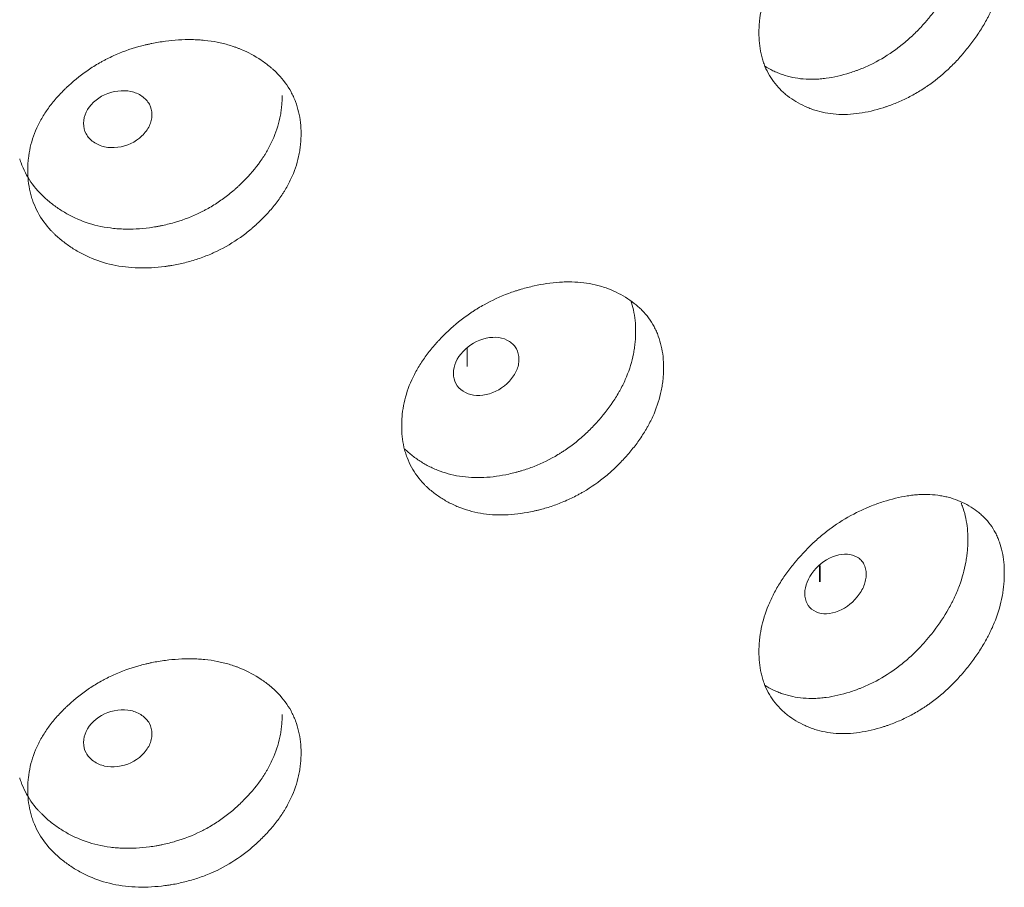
# Model space of a CAD drawing. Header units: millimetres. Extents: x 4 to 1188, y 1 to 840.
# Tile 161 of 210: x 967.48 to 971.56, y 205.1 to 208.7. Entities that reach past the tile are written whole.
import ezdxf

# ---------------------------------------------------------------- set-up
doc = ezdxf.new("R2010")
doc.units = ezdxf.units.MM
doc.layers.add('1', color=7, linetype='Continuous')

msp = doc.modelspace()

# ---------------------------------------------------------------- linework, layer by layer
at = {"layer": '1', "color": 154, "linetype": 'Continuous', "lineweight": 13}
msp.add_line((969.3326, 207.3388), (969.3326, 207.2621), dxfattribs=at)
at = {"layer": '1', "color": 154, "linetype": 'Continuous', "lineweight": 35}
msp.add_line((970.7922, 206.4381), (970.7922, 206.3704), dxfattribs=at)
at = {"layer": '1', "color": 154, "linetype": 'Continuous', "lineweight": 13}
for points, knots in [([(971.5569, 208.9718), (971.5569, 208.9699), (971.5569, 208.9679), (971.5569, 208.964), (971.5568, 208.9582), (971.5563, 208.9444), (971.555, 208.9245), (971.5531, 208.9084), (971.5514, 208.8962), (971.5508, 208.8921), (971.5495, 208.884), (971.5488, 208.8799), (971.5419, 208.8433), (971.5326, 208.8107), (971.5138, 208.7616), (971.5067, 208.7453), (971.4968, 208.7248), (971.4948, 208.7207), (971.4906, 208.7125), (971.4842, 208.7003), (971.4775, 208.6883), (971.4635, 208.6645), (971.4536, 208.6489), (971.4378, 208.6259), (971.4324, 208.6183), (971.4213, 208.6032), (971.4157, 208.5957), (971.404, 208.5809), (971.3981, 208.5735), (971.3889, 208.5626), (971.3859, 208.559), (971.3797, 208.5518), (971.3765, 208.5482), (971.3607, 208.5306), (971.3477, 208.517), (971.3073, 208.4776), (971.2786, 208.4535), (971.2441, 208.4289), (971.2403, 208.4262), (971.2326, 208.4209), (971.2209, 208.4132), (971.2092, 208.4058), (971.1856, 208.3917), (971.1697, 208.383), (971.1375, 208.367), (971.1213, 208.3597), (971.0967, 208.3498), (971.0884, 208.3466), (971.076, 208.3421), (971.0718, 208.3407), (971.0635, 208.3379), (971.0593, 208.3365), (971.0219, 208.3246), (970.989, 208.3167), (970.94, 208.3098), (970.9237, 208.3083), (970.8914, 208.307), (970.8756, 208.3072), (970.8294, 208.3105), (970.7928, 208.3174), (970.7584, 208.3295), (970.7449, 208.3347), (970.7382, 208.3375), (970.7185, 208.3464), (970.706, 208.3531), (970.6819, 208.3676), (970.6704, 208.3754), (970.6539, 208.3882), (970.6458, 208.3949), (970.6381, 208.4019), (970.6331, 208.4067), (970.6306, 208.4091), (970.6086, 208.4314), (970.5922, 208.4536), (970.5725, 208.4903), (970.5653, 208.5063), (970.5594, 208.5232), (970.5572, 208.5301), (970.5561, 208.5335), (970.5531, 208.544), (970.5513, 208.5511), (970.5434, 208.5869), (970.5399, 208.6242), (970.5409, 208.6632), (970.5417, 208.6789), (970.5423, 208.6869), (970.5447, 208.7107), (970.5471, 208.7266), (970.5567, 208.7746), (970.5665, 208.8068), (970.5816, 208.8433), (970.5833, 208.8473), (970.5869, 208.8554), (970.5924, 208.8675), (970.5983, 208.8794), (970.6107, 208.9031), (970.6197, 208.9186), (970.639, 208.9493), (970.6494, 208.9644), (970.6658, 208.9867), (970.6715, 208.9941), (970.6802, 209.0051), (970.6832, 209.0088), (970.6891, 209.0161), (970.6921, 209.0197), (970.7194, 209.052), (970.7453, 209.0792), (970.7872, 209.1173), (970.8016, 209.1295), (970.8203, 209.1443), (970.824, 209.1472), (970.8316, 209.1529), (970.8353, 209.1557), (970.8467, 209.164), (970.8544, 209.1694), (970.893, 209.1955), (970.9247, 209.2136), (970.9655, 209.2332), (970.9778, 209.2389), (970.9902, 209.2442), (970.9985, 209.2476), (971.0027, 209.2493), (971.0234, 209.2576), (971.04, 209.2634), (971.0895, 209.2793), (971.1223, 209.2874), (971.159, 209.2931), (971.1631, 209.2936), (971.1712, 209.2947), (971.1832, 209.2962), (971.211, 209.2985), (971.2493, 209.2987), (971.286, 209.2949), (971.3108, 209.29), (971.3213, 209.2875), (971.3282, 209.2857), (971.3317, 209.2847), (971.3623, 209.2757), (971.3873, 209.2648), (971.4221, 209.2445), (971.4332, 209.2372), (971.4464, 209.2271), (971.449, 209.225), (971.4542, 209.2208), (971.4618, 209.2144), (971.4689, 209.2076), (971.492, 209.1843), (971.5077, 209.1631), (971.5234, 209.1331), (971.5263, 209.1269), (971.5319, 209.1142), (971.5344, 209.1078), (971.5413, 209.0881), (971.5451, 209.0745), (971.5541, 209.0325), (971.5569, 209.0029), (971.5569, 208.9718)], [0, 0, 0, 0, 0.001953, 0.001953, 0.003906, 0.007813, 0.015625, 0.023438, 0.023438, 0.027344, 0.027344, 0.03125, 0.03125, 0.0625, 0.0625, 0.078125, 0.078125, 0.082031, 0.082031, 0.085938, 0.09375, 0.09375, 0.109375, 0.109375, 0.117188, 0.117188, 0.125, 0.125, 0.132813, 0.132813, 0.136719, 0.136719, 0.140625, 0.140625, 0.15625, 0.15625, 0.1875, 0.1875, 0.191406, 0.191406, 0.195313, 0.203125, 0.203125, 0.21875, 0.21875, 0.234375, 0.234375, 0.242188, 0.242188, 0.246094, 0.246094, 0.25, 0.25, 0.28125, 0.28125, 0.296875, 0.296875, 0.3125, 0.3125, 0.34375, 0.351563, 0.351563, 0.359375, 0.359375, 0.375, 0.375, 0.390625, 0.390625, 0.398438, 0.402344, 0.402344, 0.40625, 0.40625, 0.4375, 0.4375, 0.453125, 0.457031, 0.457031, 0.460938, 0.460938, 0.46875, 0.46875, 0.5, 0.507813, 0.507813, 0.515625, 0.515625, 0.53125, 0.53125, 0.5625, 0.5625, 0.566406, 0.566406, 0.570313, 0.578125, 0.578125, 0.59375, 0.59375, 0.609375, 0.609375, 0.617188, 0.617188, 0.621094, 0.621094, 0.625, 0.625, 0.65625, 0.65625, 0.671875, 0.671875, 0.675781, 0.675781, 0.679688, 0.679688, 0.6875, 0.6875, 0.71875, 0.71875, 0.726563, 0.730469, 0.730469, 0.734375, 0.734375, 0.75, 0.75, 0.78125, 0.78125, 0.785156, 0.785156, 0.789063, 0.796875, 0.8125, 0.828125, 0.835938, 0.839844, 0.839844, 0.84375, 0.84375, 0.875, 0.875, 0.890625, 0.890625, 0.894531, 0.894531, 0.898438, 0.90625, 0.90625, 0.9375, 0.9375, 0.945313, 0.945313, 0.953125, 0.953125, 0.96875, 0.96875, 1, 1, 1, 1]), ([(971.406, 209.1119), (971.406, 209.11), (971.406, 209.108), (971.4059, 209.1042), (971.4058, 209.0984), (971.4054, 209.0848), (971.4041, 209.0652), (971.4024, 209.0493), (971.4008, 209.0373), (971.4002, 209.0333), (971.3989, 209.0253), (971.3982, 209.0212), (971.3917, 208.9851), (971.3829, 208.9529), (971.3649, 208.9044), (971.3581, 208.8882), (971.3486, 208.868), (971.3467, 208.864), (971.3427, 208.8559), (971.3366, 208.8438), (971.3301, 208.8318), (971.3077, 208.7924), (971.2873, 208.7619), (971.2591, 208.725), (971.2533, 208.7177), (971.2444, 208.7068), (971.2414, 208.7032), (971.2354, 208.696), (971.2323, 208.6924), (971.217, 208.6748), (971.1916, 208.6476), (971.1575, 208.616), (971.1324, 208.5954), (971.1214, 208.5868), (971.114, 208.5812), (971.1102, 208.5784), (971.0764, 208.5538), (971.0455, 208.535), (970.9979, 208.511), (970.9778, 208.5019), (970.9575, 208.4939), (970.9493, 208.4908), (970.9452, 208.4892), (970.9329, 208.4848), (970.9247, 208.482), (970.8838, 208.469), (970.8512, 208.4613), (970.8108, 208.4559), (970.8028, 208.455), (970.7907, 208.454), (970.7867, 208.4537), (970.7787, 208.4533), (970.7588, 208.4525), (970.7395, 208.453), (970.6943, 208.4569), (970.662, 208.4637), (970.6316, 208.4746), (970.6248, 208.4772), (970.6215, 208.4785), (970.6116, 208.4826), (970.6051, 208.4855), (970.5873, 208.4941), (970.5764, 208.5001), (970.5658, 208.5067)], [0, 0, 0, 0, 0.00523, 0.00523, 0.010461, 0.020921, 0.041843, 0.062764, 0.062764, 0.073225, 0.073225, 0.083686, 0.083686, 0.167371, 0.167371, 0.209214, 0.209214, 0.219674, 0.219674, 0.230135, 0.251057, 0.251057, 0.334742, 0.334742, 0.355663, 0.355663, 0.366124, 0.366124, 0.376585, 0.376585, 0.418428, 0.46027, 0.481192, 0.491652, 0.491652, 0.502113, 0.502113, 0.585799, 0.585799, 0.627641, 0.638102, 0.638102, 0.648563, 0.648563, 0.669484, 0.669484, 0.75317, 0.75317, 0.774091, 0.774091, 0.784552, 0.784552, 0.795012, 0.836855, 0.836855, 0.920541, 0.931001, 0.931001, 0.941462, 0.941462, 0.962383, 0.962383, 1, 1, 1, 1]), ([(968.644, 208.2273), (968.644, 208.2254), (968.644, 208.2234), (968.644, 208.2195), (968.6439, 208.2137), (968.6433, 208.2), (968.6418, 208.1803), (968.6397, 208.1645), (968.6378, 208.1526), (968.6371, 208.1487), (968.6356, 208.1408), (968.6348, 208.1368), (968.627, 208.1014), (968.6165, 208.0704), (968.5952, 208.0246), (968.5872, 208.0094), (968.576, 207.9907), (968.5737, 207.987), (968.569, 207.9795), (968.5618, 207.9684), (968.5542, 207.9576), (968.5384, 207.9361), (968.5272, 207.9222), (968.5094, 207.902), (968.5033, 207.8953), (968.4908, 207.8821), (968.4844, 207.8756), (968.4713, 207.8628), (968.4646, 207.8565), (968.4543, 207.8471), (968.4508, 207.844), (968.4438, 207.8379), (968.4403, 207.8349), (968.4225, 207.82), (968.4079, 207.8086), (968.3624, 207.7763), (968.3302, 207.7571), (968.2916, 207.7384), (968.2872, 207.7364), (968.2786, 207.7325), (968.2656, 207.7267), (968.2524, 207.7214), (968.226, 207.7113), (968.2082, 207.7053), (968.1723, 207.6949), (968.1541, 207.6904), (968.1266, 207.6847), (968.1174, 207.683), (968.1036, 207.6806), (968.0989, 207.6799), (968.0897, 207.6785), (968.085, 207.6778), (968.0434, 207.6723), (968.0067, 207.6701), (967.9523, 207.6716), (967.9343, 207.6729), (967.8984, 207.6771), (967.8809, 207.68), (967.8298, 207.6912), (967.7893, 207.7045), (967.7514, 207.7224), (967.7364, 207.7299), (967.7291, 207.7339), (967.7074, 207.7462), (967.6936, 207.7549), (967.6671, 207.7735), (967.6543, 207.7834), (967.6362, 207.799), (967.6274, 207.807), (967.6189, 207.8154), (967.6133, 207.821), (967.6106, 207.8239), (967.5864, 207.8499), (967.5684, 207.8748), (967.5468, 207.9149), (967.5389, 207.9321), (967.5325, 207.9501), (967.53, 207.9573), (967.5289, 207.961), (967.5255, 207.972), (967.5236, 207.9794), (967.5149, 208.0165), (967.511, 208.0544), (967.5122, 208.0932), (967.513, 208.1088), (967.5137, 208.1167), (967.5163, 208.1401), (967.5189, 208.1556), (967.5295, 208.2019), (967.5402, 208.2324), (967.5568, 208.2664), (967.5587, 208.2701), (967.5626, 208.2776), (967.5686, 208.2887), (967.5751, 208.2997), (967.5887, 208.3212), (967.5986, 208.3352), (967.6198, 208.3626), (967.6312, 208.3759), (967.6494, 208.3954), (967.6556, 208.4018), (967.6652, 208.4114), (967.6684, 208.4145), (967.675, 208.4208), (967.6783, 208.4239), (967.7083, 208.4516), (967.7369, 208.4743), (967.7831, 208.5053), (967.799, 208.515), (967.8197, 208.5266), (967.8239, 208.5288), (967.8322, 208.5333), (967.8364, 208.5355), (967.849, 208.5418), (967.8575, 208.5459), (967.9002, 208.5654), (967.9354, 208.5781), (967.9806, 208.5907), (967.9943, 208.5942), (968.0081, 208.5974), (968.0173, 208.5994), (968.0219, 208.6004), (968.045, 208.6051), (968.0635, 208.6081), (968.1187, 208.6154), (968.1553, 208.6179), (968.1962, 208.6172), (968.2008, 208.6171), (968.2098, 208.6168), (968.2233, 208.6162), (968.2544, 208.6137), (968.2974, 208.6074), (968.3385, 208.5972), (968.3664, 208.588), (968.3782, 208.5837), (968.3859, 208.5807), (968.3898, 208.5792), (968.4243, 208.5649), (968.4524, 208.5496), (968.4916, 208.5234), (968.5041, 208.5141), (968.5191, 208.5017), (968.522, 208.4991), (968.5278, 208.4941), (968.5364, 208.4863), (968.5445, 208.4783), (968.5706, 208.451), (968.5883, 208.4271), (968.606, 208.3944), (968.6094, 208.3877), (968.6156, 208.3741), (968.6185, 208.3672), (968.6264, 208.3463), (968.6307, 208.332), (968.6408, 208.2885), (968.644, 208.2584), (968.644, 208.2273)], [0, 0, 0, 0, 0.001953, 0.001953, 0.003906, 0.007812, 0.015625, 0.023437, 0.023437, 0.027344, 0.027344, 0.03125, 0.03125, 0.0625, 0.0625, 0.078125, 0.078125, 0.082031, 0.082031, 0.085937, 0.09375, 0.09375, 0.109375, 0.109375, 0.117187, 0.117187, 0.125, 0.125, 0.132812, 0.132812, 0.136719, 0.136719, 0.140625, 0.140625, 0.15625, 0.15625, 0.1875, 0.1875, 0.191406, 0.191406, 0.195313, 0.203125, 0.203125, 0.21875, 0.21875, 0.234375, 0.234375, 0.242188, 0.242188, 0.246094, 0.246094, 0.25, 0.25, 0.28125, 0.28125, 0.296875, 0.296875, 0.3125, 0.3125, 0.34375, 0.351563, 0.351563, 0.359375, 0.359375, 0.375, 0.375, 0.390625, 0.390625, 0.398438, 0.402344, 0.402344, 0.40625, 0.40625, 0.4375, 0.4375, 0.453125, 0.457031, 0.457031, 0.460937, 0.460937, 0.46875, 0.46875, 0.5, 0.507812, 0.507812, 0.515625, 0.515625, 0.53125, 0.53125, 0.5625, 0.5625, 0.566406, 0.566406, 0.570312, 0.578125, 0.578125, 0.59375, 0.59375, 0.609375, 0.609375, 0.617187, 0.617187, 0.621094, 0.621094, 0.625, 0.625, 0.65625, 0.65625, 0.671875, 0.671875, 0.675781, 0.675781, 0.679687, 0.679687, 0.6875, 0.6875, 0.71875, 0.71875, 0.726562, 0.730469, 0.730469, 0.734375, 0.734375, 0.75, 0.75, 0.78125, 0.78125, 0.785156, 0.785156, 0.789062, 0.796875, 0.8125, 0.828125, 0.835937, 0.839844, 0.839844, 0.84375, 0.84375, 0.875, 0.875, 0.890625, 0.890625, 0.894531, 0.894531, 0.898437, 0.90625, 0.90625, 0.9375, 0.9375, 0.945312, 0.945312, 0.953125, 0.953125, 0.96875, 0.96875, 1, 1, 1, 1]), ([(967.7433, 208.2704), (967.7432, 208.2543), (967.7466, 208.2399), (967.7604, 208.2141), (967.7705, 208.2029), (967.7985, 208.1833), (967.8138, 208.1766), (967.8472, 208.1692), (967.8651, 208.1685), (967.924, 208.1759), (967.9572, 208.1915), (967.9987, 208.2312), (968.009, 208.2451), (968.0193, 208.2671), (968.0219, 208.2746), (968.0253, 208.2899), (968.0262, 208.2976), (968.0261, 208.3219), (968.0226, 208.3364), (968.0124, 208.3557), (968.0081, 208.3616), (967.9978, 208.3728), (967.992, 208.3778), (967.9711, 208.3923), (967.9558, 208.3989), (967.9225, 208.4061), (967.9046, 208.4066), (967.8457, 208.3992), (967.8121, 208.3835), (967.7573, 208.3317), (967.7435, 208.3024), (967.7433, 208.2704)], [0, 0, 0, 0, 0.0625, 0.0625, 0.125, 0.125, 0.1875, 0.1875, 0.25, 0.25, 0.375, 0.375, 0.4375, 0.4375, 0.46875, 0.46875, 0.5, 0.5, 0.5625, 0.5625, 0.59375, 0.59375, 0.625, 0.625, 0.6875, 0.6875, 0.75, 0.75, 0.875, 0.875, 1, 1, 1, 1]), ([(968.5659, 208.386), (968.5659, 208.3841), (968.5659, 208.3821), (968.5659, 208.3783), (968.5657, 208.3725), (968.5653, 208.359), (968.5638, 208.3396), (968.5618, 208.324), (968.56, 208.3123), (968.5593, 208.3084), (968.5579, 208.3006), (968.5571, 208.2967), (968.5497, 208.2617), (968.5397, 208.231), (968.5194, 208.1856), (968.5117, 208.1706), (968.501, 208.152), (968.4988, 208.1483), (968.4943, 208.1409), (968.4873, 208.1299), (968.48, 208.1191), (968.4547, 208.0835), (968.4317, 208.0566), (968.3999, 208.0245), (968.3934, 208.0182), (968.3834, 208.0088), (968.38, 208.0057), (968.3732, 207.9996), (968.3698, 207.9966), (968.3525, 207.9816), (968.3239, 207.9588), (968.2856, 207.9331), (968.2575, 207.9167), (968.2451, 207.9101), (968.2368, 207.9057), (968.2326, 207.9036), (968.1947, 207.8848), (968.1601, 207.8714), (968.1069, 207.8556), (968.0845, 207.8499), (968.0617, 207.8454), (968.0526, 207.8437), (968.048, 207.8428), (968.0343, 207.8405), (968.0252, 207.8391), (967.9796, 207.8331), (967.9434, 207.8311), (967.8986, 207.8326), (967.8896, 207.8331), (967.8762, 207.8341), (967.8718, 207.8346), (967.8629, 207.8355), (967.8408, 207.8381), (967.8195, 207.8419), (967.7694, 207.8535), (967.7338, 207.8659), (967.7001, 207.882), (967.6927, 207.8857), (967.689, 207.8876), (967.6781, 207.8933), (967.6709, 207.8974), (967.6499, 207.9098), (967.6365, 207.9187), (967.6108, 207.9375), (967.5985, 207.9474), (967.581, 207.9632), (967.5753, 207.9686), (967.567, 207.9769), (967.5643, 207.9797), (967.5589, 207.9854), (967.5563, 207.9883), (967.5331, 208.0143), (967.5159, 208.0392), (967.4953, 208.079), (967.4878, 208.0962), (967.4816, 208.114), (967.4798, 208.1195), (967.4792, 208.1214), (967.4786, 208.1234)], [0, 0, 0, 0, 0.004254, 0.004254, 0.008508, 0.017016, 0.034032, 0.051048, 0.051048, 0.059556, 0.059556, 0.068064, 0.068064, 0.136129, 0.136129, 0.170161, 0.170161, 0.178669, 0.178669, 0.187177, 0.204193, 0.204193, 0.272257, 0.272257, 0.289273, 0.289273, 0.297781, 0.297781, 0.306289, 0.306289, 0.340321, 0.374353, 0.391369, 0.399877, 0.399877, 0.408386, 0.408386, 0.47645, 0.47645, 0.510482, 0.51899, 0.51899, 0.527498, 0.527498, 0.544514, 0.544514, 0.612578, 0.612578, 0.629594, 0.629594, 0.638102, 0.638102, 0.64661, 0.680643, 0.680643, 0.748707, 0.757215, 0.757215, 0.765723, 0.765723, 0.782739, 0.782739, 0.816771, 0.816771, 0.850803, 0.850803, 0.867819, 0.867819, 0.876327, 0.876327, 0.884835, 0.884835, 0.9529, 0.9529, 0.986932, 0.99544, 0.99544, 1, 1, 1, 1]), ([(970.1456, 207.2576), (970.1456, 207.2557), (970.1456, 207.2537), (970.1456, 207.2498), (970.1455, 207.244), (970.145, 207.2302), (970.1435, 207.2105), (970.1415, 207.1945), (970.1397, 207.1825), (970.139, 207.1784), (970.1376, 207.1704), (970.1368, 207.1664), (970.1294, 207.1303), (970.1195, 207.0985), (970.0992, 207.051), (970.0916, 207.0353), (970.0809, 207.0156), (970.0787, 207.0117), (970.0743, 207.0039), (970.0674, 206.9922), (970.0602, 206.9808), (970.0451, 206.9581), (970.0345, 206.9433), (970.0175, 206.9217), (970.0117, 206.9145), (969.9998, 206.9003), (969.9937, 206.8933), (969.9812, 206.8795), (969.9748, 206.8726), (969.965, 206.8625), (969.9617, 206.8591), (969.955, 206.8524), (969.9517, 206.8491), (969.9347, 206.8328), (969.9207, 206.8203), (969.8774, 206.7844), (969.8466, 206.7626), (969.8097, 206.7409), (969.8056, 206.7386), (969.7973, 206.7339), (969.7849, 206.7271), (969.7723, 206.7208), (969.7471, 206.7086), (969.7301, 206.7012), (969.6957, 206.688), (969.6783, 206.682), (969.652, 206.6741), (969.6432, 206.6717), (969.6299, 206.6682), (969.6254, 206.6671), (969.6166, 206.665), (969.6121, 206.664), (969.5722, 206.6552), (969.5371, 206.6501), (969.4848, 206.6472), (969.4675, 206.6471), (969.4331, 206.6485), (969.4163, 206.65), (969.3671, 206.6571), (969.3282, 206.6672), (969.2917, 206.6821), (969.2773, 206.6884), (969.2702, 206.6918), (969.2494, 206.7024), (969.2361, 206.7101), (969.2105, 206.7265), (969.1983, 206.7354), (969.1808, 206.7495), (969.1722, 206.7568), (969.1641, 206.7645), (969.1587, 206.7697), (969.1561, 206.7724), (969.1327, 206.7965), (969.1154, 206.82), (969.0945, 206.8583), (969.0869, 206.875), (969.0807, 206.8924), (969.0784, 206.8994), (969.0772, 206.903), (969.074, 206.9137), (969.0721, 206.921), (969.0637, 206.9574), (969.06, 206.995), (969.0611, 207.0339), (969.062, 207.0496), (969.0626, 207.0575), (969.0651, 207.0811), (969.0676, 207.0968), (969.0779, 207.144), (969.0882, 207.1754), (969.1042, 207.2106), (969.106, 207.2145), (969.1098, 207.2223), (969.1156, 207.2339), (969.1219, 207.2454), (969.135, 207.268), (969.1445, 207.2828), (969.165, 207.3118), (969.176, 207.3261), (969.1935, 207.347), (969.1995, 207.3539), (969.2087, 207.3642), (969.2118, 207.3676), (969.2182, 207.3744), (969.2213, 207.3778), (969.2503, 207.4078), (969.2778, 207.4328), (969.3223, 207.4675), (969.3376, 207.4785), (969.3574, 207.4917), (969.3614, 207.4943), (969.3695, 207.4994), (969.3735, 207.5019), (969.3856, 207.5093), (969.3937, 207.514), (969.4348, 207.5369), (969.4686, 207.5524), (969.512, 207.5685), (969.5251, 207.5732), (969.5384, 207.5774), (969.5472, 207.5802), (969.5517, 207.5815), (969.5738, 207.588), (969.5915, 207.5925), (969.6443, 207.6042), (969.6794, 207.6096), (969.7186, 207.6122), (969.723, 207.6124), (969.7316, 207.6128), (969.7445, 207.6133), (969.7742, 207.6133), (969.8153, 207.6103), (969.8546, 207.6034), (969.8812, 207.5964), (969.8924, 207.593), (969.8998, 207.5906), (969.9035, 207.5894), (969.9364, 207.5778), (969.9632, 207.5648), (970.0005, 207.5416), (970.0125, 207.5333), (970.0267, 207.5221), (970.0296, 207.5198), (970.0351, 207.5152), (970.0432, 207.5081), (970.051, 207.5008), (970.0758, 207.4755), (970.0926, 207.453), (970.1095, 207.4217), (970.1127, 207.4153), (970.1186, 207.4021), (970.1214, 207.3955), (970.1288, 207.3752), (970.1329, 207.3613), (970.1426, 207.3186), (970.1456, 207.2887), (970.1456, 207.2576)], [0, 0, 0, 0, 0.001953, 0.001953, 0.003906, 0.007812, 0.015625, 0.023437, 0.023437, 0.027344, 0.027344, 0.03125, 0.03125, 0.0625, 0.0625, 0.078125, 0.078125, 0.082031, 0.082031, 0.085937, 0.09375, 0.09375, 0.109375, 0.109375, 0.117187, 0.117187, 0.125, 0.125, 0.132812, 0.132812, 0.136719, 0.136719, 0.140625, 0.140625, 0.15625, 0.15625, 0.1875, 0.1875, 0.191406, 0.191406, 0.195312, 0.203125, 0.203125, 0.21875, 0.21875, 0.234375, 0.234375, 0.242187, 0.242187, 0.246094, 0.246094, 0.25, 0.25, 0.28125, 0.28125, 0.296875, 0.296875, 0.3125, 0.3125, 0.34375, 0.351562, 0.351562, 0.359375, 0.359375, 0.375, 0.375, 0.390625, 0.390625, 0.398437, 0.402344, 0.402344, 0.40625, 0.40625, 0.4375, 0.4375, 0.453125, 0.457031, 0.457031, 0.460937, 0.460937, 0.46875, 0.46875, 0.5, 0.507812, 0.507812, 0.515625, 0.515625, 0.53125, 0.53125, 0.5625, 0.5625, 0.566406, 0.566406, 0.570312, 0.578125, 0.578125, 0.59375, 0.59375, 0.609375, 0.609375, 0.617187, 0.617187, 0.621094, 0.621094, 0.625, 0.625, 0.65625, 0.65625, 0.671875, 0.671875, 0.675781, 0.675781, 0.679687, 0.679687, 0.6875, 0.6875, 0.71875, 0.71875, 0.726562, 0.730469, 0.730469, 0.734375, 0.734375, 0.75, 0.75, 0.78125, 0.78125, 0.785156, 0.785156, 0.789062, 0.796875, 0.8125, 0.828125, 0.835937, 0.839844, 0.839844, 0.84375, 0.84375, 0.875, 0.875, 0.890625, 0.890625, 0.894531, 0.894531, 0.898437, 0.90625, 0.90625, 0.9375, 0.9375, 0.945312, 0.945312, 0.953125, 0.953125, 0.96875, 0.96875, 1, 1, 1, 1]), ([(970.0098, 207.5366), (970.0143, 207.5237), (970.018, 207.5104), (970.0271, 207.4687), (970.0299, 207.4391), (970.03, 207.4085)], [0, 0, 0, 0, 0.324781, 0.324781, 1, 1, 1, 1]), ([(970.03, 207.4085), (970.03, 207.4065), (970.03, 207.4046), (970.0299, 207.4008), (970.0298, 207.395), (970.0293, 207.3814), (970.028, 207.3619), (970.0261, 207.3462), (970.0243, 207.3343), (970.0237, 207.3303), (970.0223, 207.3224), (970.0216, 207.3185), (970.0146, 207.2829), (970.0051, 207.2514), (969.9857, 207.2044), (969.9784, 207.1888), (969.9682, 207.1694), (969.9661, 207.1655), (969.9618, 207.1577), (969.9552, 207.1462), (969.9483, 207.1348), (969.9242, 207.0972), (969.9022, 207.0685), (969.8719, 207.0339), (969.8657, 207.0271), (969.8562, 207.0169), (969.853, 207.0135), (969.8465, 207.0069), (969.8432, 207.0036), (969.8268, 206.9873), (969.7995, 206.9621), (969.763, 206.9334), (969.7361, 206.9149), (969.7243, 206.9072), (969.7164, 206.9022), (969.7123, 206.8997), (969.6761, 206.8779), (969.643, 206.8618), (969.5921, 206.8418), (969.5707, 206.8344), (969.5489, 206.828), (969.5402, 206.8256), (969.5358, 206.8244), (969.5227, 206.821), (969.5139, 206.8189), (969.4702, 206.8093), (969.4355, 206.8044), (969.3925, 206.8023), (969.3839, 206.8021), (969.3711, 206.8021), (969.3668, 206.8022), (969.3583, 206.8024), (969.3371, 206.8032), (969.3165, 206.8054), (969.2684, 206.813), (969.2341, 206.8225), (969.2018, 206.836), (969.1946, 206.8391), (969.1911, 206.8407), (969.1805, 206.8456), (969.1737, 206.849), (969.1535, 206.8598), (969.1406, 206.8677), (969.1158, 206.8844), (969.1039, 206.8934), (969.087, 206.9077), (969.0815, 206.9127), (969.0756, 206.9183), (969.0751, 206.9188), (969.0745, 206.9194)], [0, 0, 0, 0, 0.004892, 0.004892, 0.009784, 0.019568, 0.039136, 0.058704, 0.058704, 0.068488, 0.068488, 0.078272, 0.078272, 0.156544, 0.156544, 0.195679, 0.195679, 0.205463, 0.205463, 0.215247, 0.234815, 0.234815, 0.313087, 0.313087, 0.332655, 0.332655, 0.342439, 0.342439, 0.352223, 0.352223, 0.391359, 0.430495, 0.450063, 0.459847, 0.459847, 0.469631, 0.469631, 0.547902, 0.547902, 0.587038, 0.596822, 0.596822, 0.606606, 0.606606, 0.626174, 0.626174, 0.704446, 0.704446, 0.724014, 0.724014, 0.733798, 0.733798, 0.743582, 0.782718, 0.782718, 0.860989, 0.870773, 0.870773, 0.880557, 0.880557, 0.900125, 0.900125, 0.939261, 0.939261, 0.978397, 0.978397, 0.997965, 0.997965, 1, 1, 1, 1]), ([(969.2753, 207.2343), (969.2752, 207.2183), (969.2784, 207.2041), (969.2916, 207.1795), (969.3014, 207.1691), (969.3283, 207.1518), (969.343, 207.1462), (969.375, 207.1416), (969.3922, 207.1423), (969.4486, 207.1545), (969.4805, 207.1728), (969.5202, 207.2159), (969.5301, 207.2306), (969.5399, 207.2534), (969.5424, 207.2611), (969.5457, 207.2767), (969.5465, 207.2845), (969.5464, 207.3088), (969.5431, 207.323), (969.5333, 207.3414), (969.5292, 207.3471), (969.5194, 207.3574), (969.5138, 207.3619), (969.4938, 207.3747), (969.4791, 207.3801), (969.4472, 207.3846), (969.4301, 207.3837), (969.3736, 207.3715), (969.3413, 207.3531), (969.2887, 207.2968), (969.2754, 207.2664), (969.2753, 207.2343)], [0, 0, 0, 0, 0.0625, 0.0625, 0.125, 0.125, 0.1875, 0.1875, 0.25, 0.25, 0.375, 0.375, 0.4375, 0.4375, 0.46875, 0.46875, 0.5, 0.5, 0.5625, 0.5625, 0.59375, 0.59375, 0.625, 0.625, 0.6875, 0.6875, 0.75, 0.75, 0.875, 0.875, 1, 1, 1, 1]), ([(971.5569, 206.4057), (971.5569, 206.4038), (971.5569, 206.4018), (971.5569, 206.3979), (971.5568, 206.392), (971.5563, 206.3783), (971.555, 206.3584), (971.5531, 206.3423), (971.5514, 206.3301), (971.5508, 206.326), (971.5495, 206.3179), (971.5488, 206.3138), (971.5419, 206.2772), (971.5326, 206.2445), (971.5138, 206.1955), (971.5067, 206.1791), (971.4968, 206.1587), (971.4948, 206.1546), (971.4906, 206.1464), (971.4842, 206.1342), (971.4775, 206.1222), (971.4635, 206.0984), (971.4536, 206.0827), (971.4378, 206.0597), (971.4324, 206.0521), (971.4213, 206.037), (971.4157, 206.0296), (971.404, 206.0147), (971.3981, 206.0074), (971.3889, 205.9965), (971.3859, 205.9928), (971.3797, 205.9856), (971.3765, 205.9821), (971.3607, 205.9644), (971.3477, 205.9508), (971.3073, 205.9115), (971.2786, 205.8874), (971.2441, 205.8628), (971.2403, 205.8601), (971.2326, 205.8548), (971.2209, 205.847), (971.2092, 205.8397), (971.1856, 205.8255), (971.1697, 205.8169), (971.1375, 205.8009), (971.1213, 205.7936), (971.0967, 205.7836), (971.0884, 205.7805), (971.076, 205.776), (971.0718, 205.7745), (971.0635, 205.7717), (971.0593, 205.7704), (971.0219, 205.7584), (970.989, 205.7506), (970.94, 205.7436), (970.9237, 205.7421), (970.8914, 205.7408), (970.8756, 205.7411), (970.8294, 205.7443), (970.7928, 205.7513), (970.7584, 205.7634), (970.7449, 205.7686), (970.7382, 205.7714), (970.7185, 205.7803), (970.706, 205.787), (970.6819, 205.8014), (970.6704, 205.8093), (970.6539, 205.8221), (970.6458, 205.8287), (970.6381, 205.8358), (970.6331, 205.8406), (970.6306, 205.843), (970.6086, 205.8653), (970.5922, 205.8874), (970.5725, 205.9241), (970.5653, 205.9401), (970.5594, 205.9571), (970.5572, 205.9639), (970.5561, 205.9674), (970.5531, 205.9779), (970.5513, 205.985), (970.5434, 206.0208), (970.5399, 206.0581), (970.5409, 206.0971), (970.5417, 206.1128), (970.5423, 206.1208), (970.5447, 206.1446), (970.5471, 206.1605), (970.5567, 206.2085), (970.5665, 206.2406), (970.5816, 206.2771), (970.5833, 206.2812), (970.5869, 206.2893), (970.5924, 206.3014), (970.5983, 206.3133), (970.6107, 206.337), (970.6197, 206.3525), (970.639, 206.3832), (970.6494, 206.3982), (970.6658, 206.4206), (970.6715, 206.428), (970.6802, 206.439), (970.6832, 206.4426), (970.6891, 206.4499), (970.6921, 206.4535), (970.7194, 206.4859), (970.7453, 206.513), (970.7872, 206.5511), (970.8016, 206.5634), (970.8203, 206.5781), (970.824, 206.581), (970.8316, 206.5868), (970.8353, 206.5896), (970.8467, 206.5979), (970.8544, 206.6033), (970.893, 206.6294), (970.9247, 206.6475), (970.9655, 206.6671), (970.9778, 206.6727), (970.9902, 206.678), (970.9985, 206.6815), (971.0027, 206.6832), (971.0234, 206.6914), (971.04, 206.6973), (971.0895, 206.7131), (971.1223, 206.7212), (971.159, 206.7269), (971.1631, 206.7275), (971.1712, 206.7286), (971.1832, 206.73), (971.211, 206.7323), (971.2493, 206.7326), (971.286, 206.7287), (971.3108, 206.7239), (971.3213, 206.7213), (971.3282, 206.7195), (971.3317, 206.7186), (971.3623, 206.7096), (971.3873, 206.6986), (971.4221, 206.6784), (971.4332, 206.671), (971.4464, 206.6609), (971.449, 206.6589), (971.4542, 206.6547), (971.4618, 206.6482), (971.4689, 206.6415), (971.492, 206.6181), (971.5077, 206.5969), (971.5234, 206.567), (971.5263, 206.5608), (971.5319, 206.5481), (971.5344, 206.5417), (971.5413, 206.522), (971.5451, 206.5084), (971.5541, 206.4664), (971.5569, 206.4368), (971.5569, 206.4057)], [0, 0, 0, 0, 0.001953, 0.001953, 0.003906, 0.007813, 0.015625, 0.023438, 0.023438, 0.027344, 0.027344, 0.03125, 0.03125, 0.0625, 0.0625, 0.078125, 0.078125, 0.082031, 0.082031, 0.085938, 0.09375, 0.09375, 0.109375, 0.109375, 0.117188, 0.117188, 0.125, 0.125, 0.132813, 0.132813, 0.136719, 0.136719, 0.140625, 0.140625, 0.15625, 0.15625, 0.1875, 0.1875, 0.191406, 0.191406, 0.195313, 0.203125, 0.203125, 0.21875, 0.21875, 0.234375, 0.234375, 0.242188, 0.242188, 0.246094, 0.246094, 0.25, 0.25, 0.28125, 0.28125, 0.296875, 0.296875, 0.3125, 0.3125, 0.34375, 0.351563, 0.351563, 0.359375, 0.359375, 0.375, 0.375, 0.390625, 0.390625, 0.398438, 0.402344, 0.402344, 0.40625, 0.40625, 0.4375, 0.4375, 0.453125, 0.457031, 0.457031, 0.460938, 0.460938, 0.46875, 0.46875, 0.5, 0.507813, 0.507813, 0.515625, 0.515625, 0.53125, 0.53125, 0.5625, 0.5625, 0.566406, 0.566406, 0.570313, 0.578125, 0.578125, 0.59375, 0.59375, 0.609375, 0.609375, 0.617188, 0.617188, 0.621094, 0.621094, 0.625, 0.625, 0.65625, 0.65625, 0.671875, 0.671875, 0.675781, 0.675781, 0.679688, 0.679688, 0.6875, 0.6875, 0.71875, 0.71875, 0.726563, 0.730469, 0.730469, 0.734375, 0.734375, 0.75, 0.75, 0.78125, 0.78125, 0.785156, 0.785156, 0.789063, 0.796875, 0.8125, 0.828125, 0.835938, 0.839844, 0.839844, 0.84375, 0.84375, 0.875, 0.875, 0.890625, 0.890625, 0.894531, 0.894531, 0.898438, 0.90625, 0.90625, 0.9375, 0.9375, 0.945313, 0.945313, 0.953125, 0.953125, 0.96875, 0.96875, 1, 1, 1, 1]), ([(971.3785, 206.6955), (971.3789, 206.6947), (971.3792, 206.6939), (971.3822, 206.6868), (971.3846, 206.6804), (971.3912, 206.6608), (971.3948, 206.6473), (971.4033, 206.6057), (971.406, 206.5764), (971.406, 206.5458)], [0, 0, 0, 0, 0.017682, 0.017682, 0.158013, 0.158013, 0.438675, 0.438675, 1, 1, 1, 1]), ([(971.406, 206.5458), (971.406, 206.5438), (971.406, 206.5419), (971.4059, 206.5381), (971.4058, 206.5323), (971.4054, 206.5187), (971.4041, 206.4991), (971.4024, 206.4832), (971.4008, 206.4712), (971.4002, 206.4671), (971.3989, 206.4591), (971.3982, 206.4551), (971.3917, 206.419), (971.3829, 206.3867), (971.3649, 206.3383), (971.3581, 206.3221), (971.3486, 206.3019), (971.3467, 206.2978), (971.3427, 206.2897), (971.3366, 206.2776), (971.3301, 206.2657), (971.3077, 206.2263), (971.2873, 206.1958), (971.2591, 206.1589), (971.2533, 206.1515), (971.2444, 206.1406), (971.2414, 206.137), (971.2354, 206.1299), (971.2323, 206.1263), (971.217, 206.1087), (971.1916, 206.0815), (971.1575, 206.0499), (971.1324, 206.0292), (971.1214, 206.0207), (971.114, 206.015), (971.1102, 206.0122), (971.0764, 205.9876), (971.0455, 205.9689), (970.9979, 205.9449), (970.9778, 205.9358), (970.9575, 205.9278), (970.9493, 205.9246), (970.9452, 205.9231), (970.9329, 205.9186), (970.9247, 205.9159), (970.8838, 205.9028), (970.8512, 205.8952), (970.8108, 205.8898), (970.8028, 205.8889), (970.7907, 205.8879), (970.7867, 205.8876), (970.7787, 205.8872), (970.7588, 205.8863), (970.7395, 205.8869), (970.6943, 205.8908), (970.662, 205.8976), (970.6316, 205.9085), (970.6248, 205.911), (970.6215, 205.9123), (970.6116, 205.9164), (970.6051, 205.9193), (970.5873, 205.9279), (970.5764, 205.934), (970.5658, 205.9405)], [0, 0, 0, 0, 0.00523, 0.00523, 0.010461, 0.020921, 0.041843, 0.062764, 0.062764, 0.073225, 0.073225, 0.083686, 0.083686, 0.167371, 0.167371, 0.209214, 0.209214, 0.219674, 0.219674, 0.230135, 0.251057, 0.251057, 0.334742, 0.334742, 0.355663, 0.355663, 0.366124, 0.366124, 0.376585, 0.376585, 0.418428, 0.46027, 0.481192, 0.491652, 0.491652, 0.502113, 0.502113, 0.585799, 0.585799, 0.627641, 0.638102, 0.638102, 0.648563, 0.648563, 0.669484, 0.669484, 0.75317, 0.75317, 0.774091, 0.774091, 0.784552, 0.784552, 0.795012, 0.836855, 0.836855, 0.920541, 0.931001, 0.931001, 0.941462, 0.941462, 0.962383, 0.962383, 1, 1, 1, 1]), ([(970.7307, 206.3217), (970.7306, 206.3057), (970.7337, 206.2918), (970.7461, 206.2682), (970.7552, 206.2586), (970.7804, 206.2434), (970.7942, 206.2391), (970.8243, 206.2369), (970.8403, 206.2391), (970.8932, 206.2558), (970.923, 206.2766), (970.9601, 206.3229), (970.9694, 206.3384), (970.9786, 206.362), (970.9809, 206.3699), (970.984, 206.3857), (970.9847, 206.3936), (970.9847, 206.4179), (970.9816, 206.4319), (970.9724, 206.4495), (970.9686, 206.4548), (970.9594, 206.4643), (970.9542, 206.4684), (970.9355, 206.4796), (970.9217, 206.4838), (970.8918, 206.4857), (970.8758, 206.4835), (970.8229, 206.4667), (970.7927, 206.4458), (970.7433, 206.3853), (970.7308, 206.3538), (970.7307, 206.3217)], [0, 0, 0, 0, 0.0625, 0.0625, 0.125, 0.125, 0.1875, 0.1875, 0.25, 0.25, 0.375, 0.375, 0.4375, 0.4375, 0.46875, 0.46875, 0.5, 0.5, 0.5625, 0.5625, 0.59375, 0.59375, 0.625, 0.625, 0.6875, 0.6875, 0.75, 0.75, 0.875, 0.875, 1, 1, 1, 1]), ([(968.644, 205.6612), (968.644, 205.6592), (968.644, 205.6573), (968.644, 205.6534), (968.6439, 205.6475), (968.6433, 205.6338), (968.6418, 205.6142), (968.6397, 205.5984), (968.6378, 205.5865), (968.6371, 205.5825), (968.6356, 205.5746), (968.6348, 205.5707), (968.627, 205.5352), (968.6165, 205.5042), (968.5952, 205.4584), (968.5872, 205.4433), (968.576, 205.4246), (968.5737, 205.4208), (968.569, 205.4134), (968.5618, 205.4023), (968.5542, 205.3914), (968.5384, 205.37), (968.5272, 205.3561), (968.5094, 205.3358), (968.5033, 205.3292), (968.4908, 205.316), (968.4844, 205.3095), (968.4713, 205.2967), (968.4646, 205.2903), (968.4543, 205.281), (968.4508, 205.2779), (968.4438, 205.2718), (968.4403, 205.2688), (968.4225, 205.2539), (968.4079, 205.2425), (968.3624, 205.2102), (968.3302, 205.191), (968.2916, 205.1723), (968.2872, 205.1703), (968.2786, 205.1663), (968.2656, 205.1606), (968.2524, 205.1552), (968.226, 205.1452), (968.2082, 205.1392), (968.1723, 205.1288), (968.1541, 205.1243), (968.1266, 205.1186), (968.1174, 205.1168), (968.1036, 205.1145), (968.0989, 205.1137), (968.0897, 205.1123), (968.085, 205.1117), (968.0434, 205.1062), (968.0067, 205.104), (967.9523, 205.1055), (967.9343, 205.1067), (967.8984, 205.111), (967.8809, 205.1139), (967.8298, 205.1251), (967.7893, 205.1383), (967.7514, 205.1562), (967.7364, 205.1638), (967.7291, 205.1677), (967.7074, 205.18), (967.6936, 205.1888), (967.6671, 205.2074), (967.6543, 205.2172), (967.6362, 205.2328), (967.6274, 205.2409), (967.6189, 205.2492), (967.6133, 205.2549), (967.6106, 205.2577), (967.5864, 205.2838), (967.5684, 205.3087), (967.5468, 205.3487), (967.5389, 205.366), (967.5325, 205.3839), (967.53, 205.3912), (967.5289, 205.3948), (967.5255, 205.4058), (967.5236, 205.4132), (967.5149, 205.4503), (967.511, 205.4883), (967.5122, 205.5271), (967.513, 205.5427), (967.5137, 205.5505), (967.5163, 205.5739), (967.5189, 205.5895), (967.5295, 205.6358), (967.5402, 205.6663), (967.5568, 205.7002), (967.5587, 205.704), (967.5626, 205.7115), (967.5686, 205.7226), (967.5751, 205.7335), (967.5887, 205.7551), (967.5986, 205.7691), (967.6198, 205.7964), (967.6312, 205.8098), (967.6494, 205.8293), (967.6556, 205.8357), (967.6652, 205.8452), (967.6684, 205.8484), (967.675, 205.8547), (967.6783, 205.8578), (967.7083, 205.8854), (967.7369, 205.9082), (967.7831, 205.9391), (967.799, 205.9489), (967.8197, 205.9604), (967.8239, 205.9627), (967.8322, 205.9671), (967.8364, 205.9693), (967.849, 205.9757), (967.8575, 205.9798), (967.9002, 205.9992), (967.9354, 206.0119), (967.9806, 206.0245), (967.9943, 206.0281), (968.0081, 206.0312), (968.0173, 206.0333), (968.0219, 206.0343), (968.045, 206.0389), (968.0635, 206.042), (968.1187, 206.0493), (968.1553, 206.0517), (968.1962, 206.0511), (968.2008, 206.051), (968.2098, 206.0507), (968.2233, 206.05), (968.2544, 206.0476), (968.2974, 206.0412), (968.3385, 206.0311), (968.3664, 206.0219), (968.3782, 206.0176), (968.3859, 206.0146), (968.3898, 206.013), (968.4243, 205.9987), (968.4524, 205.9835), (968.4916, 205.9572), (968.5041, 205.9479), (968.5191, 205.9355), (968.522, 205.933), (968.5278, 205.9279), (968.5364, 205.9202), (968.5445, 205.9122), (968.5706, 205.8849), (968.5883, 205.861), (968.606, 205.8283), (968.6094, 205.8216), (968.6156, 205.8079), (968.6185, 205.801), (968.6264, 205.7801), (968.6307, 205.7659), (968.6408, 205.7224), (968.644, 205.6923), (968.644, 205.6612)], [0, 0, 0, 0, 0.001953, 0.001953, 0.003906, 0.007812, 0.015625, 0.023437, 0.023437, 0.027344, 0.027344, 0.03125, 0.03125, 0.0625, 0.0625, 0.078125, 0.078125, 0.082031, 0.082031, 0.085937, 0.09375, 0.09375, 0.109375, 0.109375, 0.117187, 0.117187, 0.125, 0.125, 0.132812, 0.132812, 0.136719, 0.136719, 0.140625, 0.140625, 0.15625, 0.15625, 0.1875, 0.1875, 0.191406, 0.191406, 0.195312, 0.203125, 0.203125, 0.21875, 0.21875, 0.234375, 0.234375, 0.242187, 0.242187, 0.246094, 0.246094, 0.25, 0.25, 0.28125, 0.28125, 0.296875, 0.296875, 0.3125, 0.3125, 0.34375, 0.351563, 0.351563, 0.359375, 0.359375, 0.375, 0.375, 0.390625, 0.390625, 0.398438, 0.402344, 0.402344, 0.40625, 0.40625, 0.4375, 0.4375, 0.453125, 0.457031, 0.457031, 0.460938, 0.460938, 0.46875, 0.46875, 0.5, 0.507813, 0.507813, 0.515625, 0.515625, 0.53125, 0.53125, 0.5625, 0.5625, 0.566406, 0.566406, 0.570313, 0.578125, 0.578125, 0.59375, 0.59375, 0.609375, 0.609375, 0.617188, 0.617188, 0.621094, 0.621094, 0.625, 0.625, 0.65625, 0.65625, 0.671875, 0.671875, 0.675781, 0.675781, 0.679688, 0.679688, 0.6875, 0.6875, 0.71875, 0.71875, 0.726563, 0.730469, 0.730469, 0.734375, 0.734375, 0.75, 0.75, 0.78125, 0.78125, 0.785156, 0.785156, 0.789063, 0.796875, 0.8125, 0.828125, 0.835938, 0.839844, 0.839844, 0.84375, 0.84375, 0.875, 0.875, 0.890625, 0.890625, 0.894531, 0.894531, 0.898438, 0.90625, 0.90625, 0.9375, 0.9375, 0.945313, 0.945313, 0.953125, 0.953125, 0.96875, 0.96875, 1, 1, 1, 1]), ([(967.7433, 205.7042), (967.7432, 205.6882), (967.7466, 205.6737), (967.7604, 205.648), (967.7705, 205.6368), (967.7985, 205.6172), (967.8138, 205.6104), (967.8472, 205.603), (967.8651, 205.6024), (967.924, 205.6097), (967.9572, 205.6254), (967.9987, 205.6651), (968.009, 205.679), (968.0193, 205.701), (968.0219, 205.7084), (968.0253, 205.7238), (968.0262, 205.7315), (968.0261, 205.7558), (968.0226, 205.7703), (968.0124, 205.7895), (968.0081, 205.7955), (967.9978, 205.8066), (967.992, 205.8117), (967.9711, 205.8262), (967.9558, 205.8328), (967.9225, 205.8399), (967.9046, 205.8405), (967.8457, 205.833), (967.8121, 205.8174), (967.7573, 205.7655), (967.7435, 205.7363), (967.7433, 205.7042)], [0, 0, 0, 0, 0.0625, 0.0625, 0.125, 0.125, 0.1875, 0.1875, 0.25, 0.25, 0.375, 0.375, 0.4375, 0.4375, 0.46875, 0.46875, 0.5, 0.5, 0.5625, 0.5625, 0.59375, 0.59375, 0.625, 0.625, 0.6875, 0.6875, 0.75, 0.75, 0.875, 0.875, 1, 1, 1, 1]), ([(968.5659, 205.8198), (968.5659, 205.8179), (968.5659, 205.816), (968.5659, 205.8121), (968.5657, 205.8064), (968.5653, 205.7929), (968.5638, 205.7735), (968.5618, 205.7579), (968.56, 205.7462), (968.5593, 205.7422), (968.5579, 205.7344), (968.5571, 205.7305), (968.5497, 205.6955), (968.5397, 205.6648), (968.5194, 205.6195), (968.5117, 205.6045), (968.501, 205.5859), (968.4988, 205.5822), (968.4943, 205.5748), (968.4873, 205.5638), (968.48, 205.5529), (968.4547, 205.5174), (968.4317, 205.4904), (968.3999, 205.4584), (968.3934, 205.4521), (968.3834, 205.4427), (968.38, 205.4396), (968.3732, 205.4335), (968.3698, 205.4304), (968.3525, 205.4155), (968.3239, 205.3926), (968.2856, 205.367), (968.2575, 205.3506), (968.2451, 205.3439), (968.2368, 205.3396), (968.2326, 205.3374), (968.1947, 205.3187), (968.1601, 205.3052), (968.1069, 205.2895), (968.0845, 205.2838), (968.0617, 205.2793), (968.0526, 205.2775), (968.048, 205.2767), (968.0343, 205.2744), (968.0252, 205.273), (967.9796, 205.267), (967.9434, 205.2649), (967.8986, 205.2664), (967.8896, 205.2669), (967.8762, 205.268), (967.8718, 205.2684), (967.8629, 205.2694), (967.8408, 205.2719), (967.8195, 205.2758), (967.7694, 205.2874), (967.7338, 205.2997), (967.7001, 205.3159), (967.6927, 205.3195), (967.689, 205.3214), (967.6781, 205.3272), (967.6709, 205.3312), (967.6499, 205.3437), (967.6365, 205.3526), (967.6108, 205.3714), (967.5985, 205.3813), (967.581, 205.3971), (967.5753, 205.4024), (967.567, 205.4108), (967.5643, 205.4136), (967.5589, 205.4193), (967.5563, 205.4221), (967.5331, 205.4482), (967.5159, 205.473), (967.4953, 205.5129), (967.4878, 205.53), (967.4816, 205.5479), (967.4798, 205.5534), (967.4792, 205.5553), (967.4786, 205.5573)], [0, 0, 0, 0, 0.004254, 0.004254, 0.008508, 0.017016, 0.034032, 0.051048, 0.051048, 0.059556, 0.059556, 0.068064, 0.068064, 0.136129, 0.136129, 0.170161, 0.170161, 0.178669, 0.178669, 0.187177, 0.204193, 0.204193, 0.272257, 0.272257, 0.289273, 0.289273, 0.297781, 0.297781, 0.306289, 0.306289, 0.340321, 0.374353, 0.391369, 0.399877, 0.399877, 0.408386, 0.408386, 0.47645, 0.47645, 0.510482, 0.51899, 0.51899, 0.527498, 0.527498, 0.544514, 0.544514, 0.612578, 0.612578, 0.629594, 0.629594, 0.638102, 0.638102, 0.64661, 0.680643, 0.680643, 0.748707, 0.757215, 0.757215, 0.765723, 0.765723, 0.782739, 0.782739, 0.816771, 0.816771, 0.850803, 0.850803, 0.867819, 0.867819, 0.876327, 0.876327, 0.884835, 0.884835, 0.9529, 0.9529, 0.986932, 0.99544, 0.99544, 1, 1, 1, 1])]:
    msp.add_open_spline(points, degree=3, knots=knots, dxfattribs=at)

doc.saveas('drawing.dxf')
